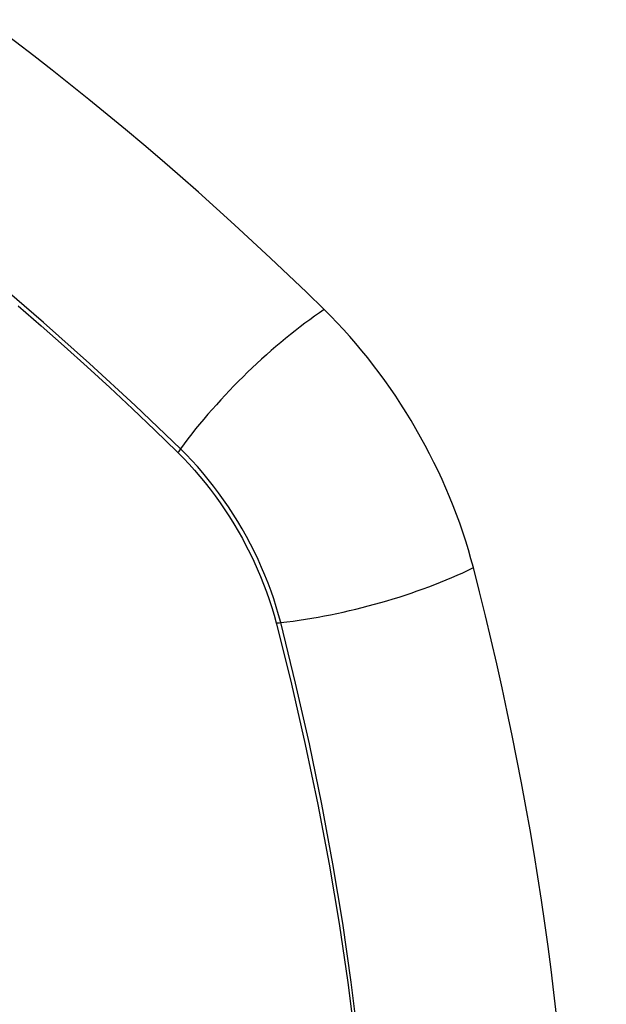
# Model space of a CAD drawing. Header units: inches. Extents: x 290.3 to 341.8, y 105.1 to 164.8.
# Tile 35 of 58: x 315.772 to 316.075, y 148.592 to 149.1. Entities that reach past the tile are written whole.
import ezdxf

# ---------------------------------------------------------------- set-up
doc = ezdxf.new("R2010")
doc.units = ezdxf.units.IN
doc.header["$MEASUREMENT"] = 0
doc.layers.add('Visible Edges(ANSI)', color=7, linetype='Continuous', lineweight=25)
doc.layers.add('Visible Tangent Edges(ANSI)', color=7, linetype='Continuous', lineweight=25)

msp = doc.modelspace()

# ---------------------------------------------------------------- linework, layer by layer
at = {"layer": 'Visible Edges(ANSI)'}
for centre, major_axis, start_param, end_param in [((315.626, 148.12266), (-0.64835, 1.12588), 5.16346, 5.835982), ((315.88779, 148.83786), (0.08841, -0.15353), 1.123593, 2.021867), ((315.13882, 148.96648), (-0.64835, 1.12588), 3.592663, 4.265186)]:
    msp.add_ellipse(centre, major_axis=major_axis, ratio=0.578093, start_param=start_param, end_param=end_param, dxfattribs=at)
at = {"layer": 'Visible Tangent Edges(ANSI)'}
for p, q in [((315.85326, 148.87727), (315.85359, 148.87694)), ((315.90433, 148.78907), (315.90445, 148.78861))]:
    msp.add_line(p, q, dxfattribs=at)
at = {"layer": 'Visible Tangent Edges(ANSI)', "flags": 128}
for points in [[(315.85484, 148.87888), (315.83155, 148.90121), (315.80801, 148.92295), (315.78424, 148.94407), (315.76028, 148.96455), (315.73614, 148.98435), (315.71186, 149.00345), (315.68747, 149.02183), (315.66299, 149.03947), (315.63846, 149.05635), (315.6139, 149.07245), (315.58936, 149.08776), (315.56483, 149.10227)], [(315.77114, 148.95273), (315.78304, 148.94242), (315.79489, 148.93194), (315.80669, 148.92131), (315.81842, 148.91052), (315.83009, 148.89959), (315.84164, 148.88857), (315.85326, 148.87727)], [(315.85359, 148.87694), (315.85649, 148.87401), (315.85934, 148.87099), (315.86214, 148.86787), (315.8649, 148.86466), (315.8676, 148.86137), (315.87024, 148.858), (315.87282, 148.85455), (315.87534, 148.85103), (315.87779, 148.84744), (315.88016, 148.84379), (315.88246, 148.84009), (315.88469, 148.83633), (315.88683, 148.83253), (315.88889, 148.82868), (315.89086, 148.8248), (315.89274, 148.82088), (315.89454, 148.81694), (315.89623, 148.81298), (315.89783, 148.809), (315.89934, 148.80501), (315.90074, 148.80102), (315.90204, 148.79703), (315.90323, 148.79304), (315.90433, 148.78907)], [(315.90662, 148.78918), (315.90555, 148.79324), (315.90436, 148.79732), (315.90306, 148.8014), (315.90165, 148.80548), (315.90013, 148.80956), (315.89852, 148.81363), (315.89679, 148.81768), (315.89497, 148.82172), (315.89305, 148.82572), (315.89104, 148.8297), (315.88894, 148.83363), (315.88675, 148.83753), (315.88448, 148.84137), (315.88212, 148.84516), (315.87968, 148.84888), (315.87717, 148.85255), (315.87459, 148.85614), (315.87194, 148.85965), (315.86923, 148.86309), (315.86645, 148.86643), (315.86362, 148.86969), (315.86074, 148.87286), (315.85781, 148.87592), (315.85484, 148.87888)], [(315.90445, 148.78861), (315.91222, 148.75733), (315.91934, 148.72618), (315.9258, 148.69519), (315.93161, 148.66437), (315.93675, 148.63376), (315.94122, 148.60337), (315.945, 148.57324)], [(315.94682, 148.57323), (315.94307, 148.60343), (315.93866, 148.63389), (315.93357, 148.66459), (315.92782, 148.69549), (315.92141, 148.72657), (315.91434, 148.75781), (315.90662, 148.78918)]]:
    msp.add_lwpolyline(points, dxfattribs=at)
at = {"layer": 'Visible Tangent Edges(ANSI)'}
for centre, major_axis, ratio, start_param, end_param in [((315.52026, 148.62504), (-0.17285, 0.30015), 0.578093, 5.049711, 10.658253), ((315.91337, 148.88287), (-0.08267, -0.08436), 0.355706, 4.184098, 5.092458), ((315.85972, 148.87921), (-0.00685, -0.00707), 0.357498, 5.09062, 5.354327), ((315.93951, 148.8376), (-0.11438, -0.02945), 0.352863, 1.189822, 2.098181), ((315.90936, 148.79322), (-0.00954, -0.00241), 0.354661, 0.927935, 1.191642)]:
    msp.add_ellipse(centre, major_axis=major_axis, ratio=ratio, start_param=start_param, end_param=end_param, dxfattribs=at)
msp.add_ellipse((315.52085, 148.62538), major_axis=(0.17078, -0.29656), ratio=0.578093, dxfattribs=at)

doc.saveas('drawing.dxf')
